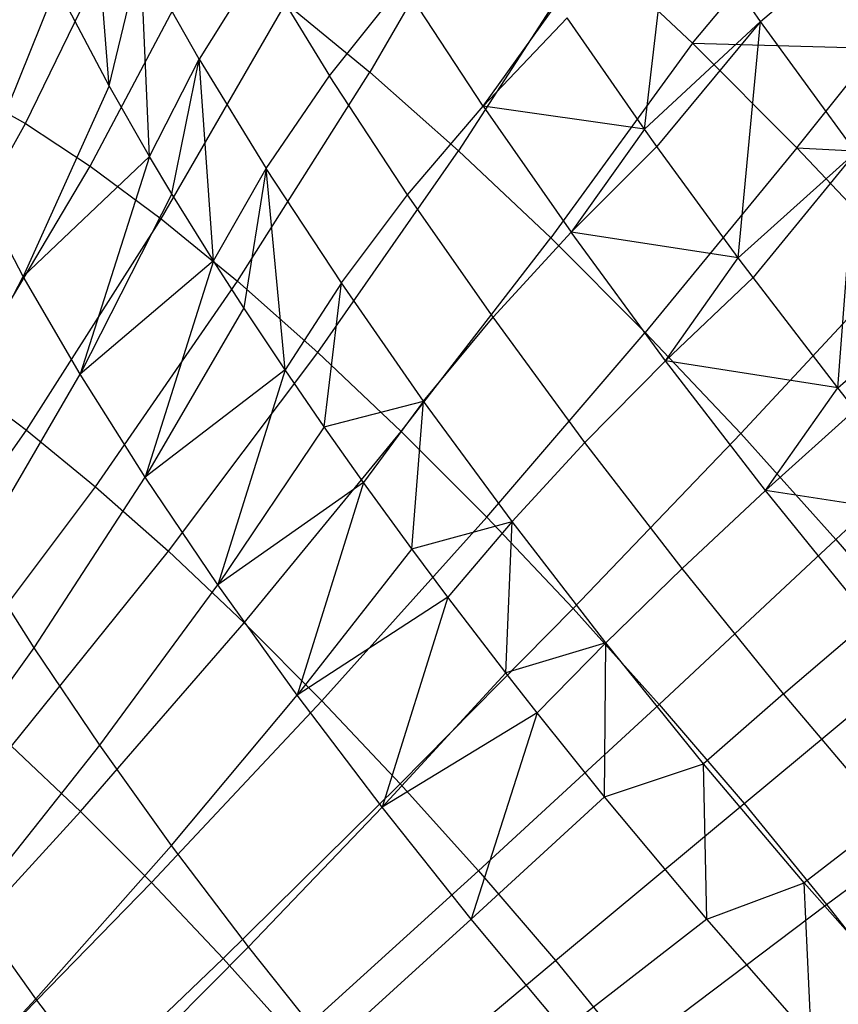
# Model space of a CAD drawing. Extents: x -11.4 to 11.4, y 1.8 to 24.6.
# Tile 160 of 199: x 5.3 to 5.8, y 9.7 to 10.3. Entities that reach past the tile are written whole.
import ezdxf

# ---------------------------------------------------------------- set-up
doc = ezdxf.new("R2010")
doc.units = 0
doc.header["$MEASUREMENT"] = 0
doc.layers.get('0').update_dxf_attribs({"color": 13, "linetype": 'CONTINUOUS'})

# ---------------------------------------------------------------- blocks, each defined once
blk = doc.blocks.new('GRUPUJ_4')
at = {"color": 0}
for p, q in [((16.75027, 8.41286, 3.70592), (16.73966, 8.54985, 3.7488)), ((16.75027, 8.41286, 3.70592), (16.73966, 8.54985, 3.7488)), ((16.98249, 8.54991, 4.95737), (16.90829, 8.42125, 4.92256)), ((16.98249, 8.54991, 4.95737), (16.90829, 8.42125, 4.92256)), ((17.07463, 8.38669, 3.3676), (17.09145, 8.52934, 3.37563)), ((17.07463, 8.38669, 3.3676), (17.09145, 8.52934, 3.37563)), ((17.14502, 8.45187, 3.33466), (17.09145, 8.52934, 3.37563)), ((17.14502, 8.45187, 3.33466), (17.09145, 8.52934, 3.37563)), ((16.69959, 8.39016, 4.7213), (16.76636, 8.52701, 4.73047)), ((16.69959, 8.39016, 4.7213), (16.76636, 8.52701, 4.73047)), ((17.14502, 8.45187, 3.33466), (17.21998, 8.516, 3.31106)), ((17.14502, 8.45187, 3.33466), (17.21998, 8.516, 3.31106)), ((16.73891, 8.36431, 4.78495), (16.8098, 8.49845, 4.80079)), ((16.73891, 8.36431, 4.78495), (16.8098, 8.49845, 4.80079)), ((17.04194, 8.49722, 5.01251), (16.96205, 8.3736, 4.97243)), ((17.04194, 8.49722, 5.01251), (16.96205, 8.3736, 4.97243)), ((17.04194, 8.49722, 5.01251), (17.10371, 8.43876, 5.05854)), ((17.04194, 8.49722, 5.01251), (17.10371, 8.43876, 5.05854)), ((17.10371, 8.43876, 5.05854), (17.15326, 8.49785, 5.08292)), ((17.10371, 8.43876, 5.05854), (17.15326, 8.49785, 5.08292)), ((16.75027, 8.41286, 3.70592), (16.76939, 8.49173, 3.68037)), ((16.75027, 8.41286, 3.70592), (16.76939, 8.49173, 3.68037)), ((16.77476, 8.37015, 3.66511), (16.76939, 8.49173, 3.68037)), ((16.80481, 8.42915, 3.61894), (16.76939, 8.49173, 3.68037)), ((16.77476, 8.37015, 3.66511), (16.76939, 8.49173, 3.68037)), ((16.80481, 8.42915, 3.61894), (16.76939, 8.49173, 3.68037)), ((16.84162, 8.48786, 3.57754), (16.80481, 8.42915, 3.61894)), ((16.84162, 8.48786, 3.57754), (16.80481, 8.42915, 3.61894)), ((16.84162, 8.48786, 3.57754), (16.88389, 8.41896, 3.52173)), ((16.84162, 8.48786, 3.57754), (16.88389, 8.41896, 3.52173)), ((16.88389, 8.41896, 3.52173), (16.92829, 8.47479, 3.48394)), ((16.88389, 8.41896, 3.52173), (16.92829, 8.47479, 3.48394)), ((16.97693, 8.4007, 3.4354), (16.92829, 8.47479, 3.48394)), ((16.97693, 8.4007, 3.4354), (16.92829, 8.47479, 3.48394)), ((16.71836, 8.47351, 3.77414), (16.66943, 8.35217, 3.85257)), ((16.71836, 8.47351, 3.77414), (16.66943, 8.35217, 3.85257)), ((16.75027, 8.41286, 3.70592), (16.71836, 8.47351, 3.77414)), ((16.75027, 8.41286, 3.70592), (16.71836, 8.47351, 3.77414)), ((16.78192, 8.33226, 4.84316), (16.85731, 8.46305, 4.8651)), ((16.78192, 8.33226, 4.84316), (16.85731, 8.46305, 4.8651)), ((16.85731, 8.46305, 4.8651), (16.90829, 8.42125, 4.92256)), ((16.85731, 8.46305, 4.8651), (16.90829, 8.42125, 4.92256)), ((16.97693, 8.4007, 3.4354), (17.02178, 8.46311, 3.40802)), ((16.97693, 8.4007, 3.4354), (17.02178, 8.46311, 3.40802)), ((17.02782, 8.45416, 3.40273), (16.97693, 8.4007, 3.4354)), ((17.02782, 8.45416, 3.40273), (16.97693, 8.4007, 3.4354)), ((17.07463, 8.38669, 3.3676), (17.02782, 8.45416, 3.40273)), ((17.07463, 8.38669, 3.3676), (17.02782, 8.45416, 3.40273)), ((17.07463, 8.38669, 3.3676), (17.14502, 8.45187, 3.33466)), ((17.07463, 8.38669, 3.3676), (17.14502, 8.45187, 3.33466)), ((17.14502, 8.45187, 3.33466), (17.08212, 8.37619, 3.36286)), ((17.14502, 8.45187, 3.33466), (17.08212, 8.37619, 3.36286)), ((17.1315, 8.30867, 3.33686), (17.14502, 8.45187, 3.33466)), ((17.1315, 8.30867, 3.33686), (17.14502, 8.45187, 3.33466)), ((17.20267, 8.37279, 3.3035), (17.14502, 8.45187, 3.33466)), ((17.20267, 8.37279, 3.3035), (17.14502, 8.45187, 3.33466)), ((17.10371, 8.43876, 5.05854), (17.01791, 8.32074, 5.01405)), ((17.10371, 8.43876, 5.05854), (17.01791, 8.32074, 5.01405)), ((17.10371, 8.43876, 5.05854), (17.21516, 8.43569, 5.11827)), ((17.10371, 8.43876, 5.05854), (17.21516, 8.43569, 5.11827)), ((17.10371, 8.43876, 5.05854), (17.16699, 8.37528, 5.09484)), ((17.10371, 8.43876, 5.05854), (17.16699, 8.37528, 5.09484)), ((17.16699, 8.37528, 5.09484), (17.21516, 8.43569, 5.11827)), ((17.16699, 8.37528, 5.09484), (17.21516, 8.43569, 5.11827)), ((16.77476, 8.37015, 3.66511), (16.80481, 8.42915, 3.61894)), ((16.77476, 8.37015, 3.66511), (16.80481, 8.42915, 3.61894)), ((16.7883, 8.34754, 3.64561), (16.80481, 8.42915, 3.61894)), ((16.7883, 8.34754, 3.64561), (16.80481, 8.42915, 3.61894)), ((16.81356, 8.30692, 3.61389), (16.80481, 8.42915, 3.61894)), ((16.80481, 8.42915, 3.61894), (16.84552, 8.36281, 3.5652)), ((16.81356, 8.30692, 3.61389), (16.80481, 8.42915, 3.61894)), ((16.80481, 8.42915, 3.61894), (16.84552, 8.36281, 3.5652)), ((16.82805, 8.29443, 4.89517), (16.90829, 8.42125, 4.92256)), ((16.82805, 8.29443, 4.89517), (16.90829, 8.42125, 4.92256)), ((16.90829, 8.42125, 4.92256), (16.96205, 8.3736, 4.97243)), ((16.90829, 8.42125, 4.92256), (16.96205, 8.3736, 4.97243)), ((16.84552, 8.36281, 3.5652), (16.88389, 8.41896, 3.52173)), ((16.84552, 8.36281, 3.5652), (16.88389, 8.41896, 3.52173)), ((16.93118, 8.34694, 3.47456), (16.88389, 8.41896, 3.52173)), ((16.93118, 8.34694, 3.47456), (16.88389, 8.41896, 3.52173)), ((16.66448, 8.40946, 4.65304), (16.69959, 8.39016, 4.7213)), ((16.66448, 8.40946, 4.65304), (16.69959, 8.39016, 4.7213)), ((16.75027, 8.41286, 3.70592), (16.69829, 8.29732, 3.79088)), ((16.75027, 8.41286, 3.70592), (16.69829, 8.29732, 3.79088)), ((16.77476, 8.37015, 3.66511), (16.75027, 8.41286, 3.70592)), ((16.77476, 8.37015, 3.66511), (16.75027, 8.41286, 3.70592)), ((16.93118, 8.34694, 3.47456), (16.97693, 8.4007, 3.4354)), ((16.93118, 8.34694, 3.47456), (16.97693, 8.4007, 3.4354)), ((17.07463, 8.38669, 3.3676), (16.97693, 8.4007, 3.4354)), ((16.97693, 8.4007, 3.4354), (17.03018, 8.32423, 3.3963)), ((17.07463, 8.38669, 3.3676), (16.97693, 8.4007, 3.4354)), ((16.97693, 8.4007, 3.4354), (17.03018, 8.32423, 3.3963)), ((16.6255, 8.25686, 4.71748), (16.69959, 8.39016, 4.7213)), ((16.6255, 8.25686, 4.71748), (16.69959, 8.39016, 4.7213)), ((16.69959, 8.39016, 4.7213), (16.73891, 8.36431, 4.78495)), ((16.69959, 8.39016, 4.7213), (16.73891, 8.36431, 4.78495)), ((17.07463, 8.38669, 3.3676), (17.03018, 8.32423, 3.3963)), ((17.07463, 8.38669, 3.3676), (17.03018, 8.32423, 3.3963)), ((17.08212, 8.37619, 3.36286), (17.07463, 8.38669, 3.3676)), ((17.08212, 8.37619, 3.36286), (17.07463, 8.38669, 3.3676)), ((16.87672, 8.2513, 4.94031), (16.96205, 8.3736, 4.97243)), ((16.87672, 8.2513, 4.94031), (16.96205, 8.3736, 4.97243)), ((16.96205, 8.3736, 4.97243), (17.01791, 8.32074, 5.01405)), ((16.96205, 8.3736, 4.97243), (17.01791, 8.32074, 5.01405)), ((17.08212, 8.37619, 3.36286), (17.03018, 8.32423, 3.3963)), ((17.08212, 8.37619, 3.36286), (17.03018, 8.32423, 3.3963)), ((17.16699, 8.37528, 5.09484), (17.07513, 8.26333, 5.04688)), ((17.16699, 8.37528, 5.09484), (17.07513, 8.26333, 5.04688)), ((17.1315, 8.30867, 3.33686), (17.08212, 8.37619, 3.36286)), ((17.1315, 8.30867, 3.33686), (17.08212, 8.37619, 3.36286)), ((17.16699, 8.37528, 5.09484), (17.2777, 8.3697, 5.14432)), ((17.16699, 8.37528, 5.09484), (17.2777, 8.3697, 5.14432)), ((17.16699, 8.37528, 5.09484), (17.23095, 8.30761, 5.12095)), ((17.16699, 8.37528, 5.09484), (17.23095, 8.30761, 5.12095)), ((16.69829, 8.29732, 3.79088), (16.77476, 8.37015, 3.66511)), ((16.69829, 8.29732, 3.79088), (16.77476, 8.37015, 3.66511)), ((16.77476, 8.37015, 3.66511), (16.73269, 8.23824, 3.73634)), ((16.77476, 8.37015, 3.66511), (16.73269, 8.23824, 3.73634)), ((16.7883, 8.34754, 3.64561), (16.77476, 8.37015, 3.66511)), ((16.7883, 8.34754, 3.64561), (16.77476, 8.37015, 3.66511)), ((17.1315, 8.30867, 3.33686), (17.20267, 8.37279, 3.3035)), ((17.1315, 8.30867, 3.33686), (17.20267, 8.37279, 3.3035)), ((17.20267, 8.37279, 3.3035), (17.14049, 8.29668, 3.33305)), ((17.20267, 8.37279, 3.3035), (17.14049, 8.29668, 3.33305)), ((17.19178, 8.2299, 3.31614), (17.20267, 8.37279, 3.3035)), ((17.19178, 8.2299, 3.31614), (17.20267, 8.37279, 3.3035)), ((16.66119, 8.2334, 4.77526), (16.73891, 8.36431, 4.78495)), ((16.66119, 8.2334, 4.77526), (16.73891, 8.36431, 4.78495)), ((16.73891, 8.36431, 4.78495), (16.78192, 8.33226, 4.84316)), ((16.73891, 8.36431, 4.78495), (16.78192, 8.33226, 4.84316)), ((16.81356, 8.30692, 3.61389), (16.84552, 8.36281, 3.5652)), ((16.81356, 8.30692, 3.61389), (16.84552, 8.36281, 3.5652)), ((16.84552, 8.36281, 3.5652), (16.83196, 8.27838, 3.594)), ((16.84552, 8.36281, 3.5652), (16.83196, 8.27838, 3.594)), ((16.89104, 8.29346, 3.51978), (16.84552, 8.36281, 3.5652)), ((16.85695, 8.24081, 3.5706), (16.84552, 8.36281, 3.5652)), ((16.89104, 8.29346, 3.51978), (16.84552, 8.36281, 3.5652)), ((16.85695, 8.24081, 3.5706), (16.84552, 8.36281, 3.5652)), ((16.69829, 8.29732, 3.79088), (16.66943, 8.35217, 3.85257)), ((16.69829, 8.29732, 3.79088), (16.66943, 8.35217, 3.85257)), ((16.7883, 8.34754, 3.64561), (16.73269, 8.23824, 3.73634)), ((16.7883, 8.34754, 3.64561), (16.73269, 8.23824, 3.73634)), ((16.81356, 8.30692, 3.61389), (16.7883, 8.34754, 3.64561)), ((16.81356, 8.30692, 3.61389), (16.7883, 8.34754, 3.64561)), ((16.89104, 8.29346, 3.51978), (16.93118, 8.34694, 3.47456)), ((16.89104, 8.29346, 3.51978), (16.93118, 8.34694, 3.47456)), ((16.98293, 8.27262, 3.43655), (16.93118, 8.34694, 3.47456)), ((16.98293, 8.27262, 3.43655), (16.93118, 8.34694, 3.47456)), ((16.70023, 8.20431, 4.8281), (16.78192, 8.33226, 4.84316)), ((16.70023, 8.20431, 4.8281), (16.78192, 8.33226, 4.84316)), ((16.78192, 8.33226, 4.84316), (16.82805, 8.29443, 4.89517)), ((16.78192, 8.33226, 4.84316), (16.82805, 8.29443, 4.89517)), ((16.92727, 8.20345, 4.97798), (17.01791, 8.32074, 5.01405)), ((16.92727, 8.20345, 4.97798), (17.01791, 8.32074, 5.01405)), ((16.98293, 8.27262, 3.43655), (17.03018, 8.32423, 3.3963)), ((16.98293, 8.27262, 3.43655), (17.03018, 8.32423, 3.3963)), ((17.01791, 8.32074, 5.01405), (17.07513, 8.26333, 5.04688)), ((17.01791, 8.32074, 5.01405), (17.07513, 8.26333, 5.04688)), ((17.1315, 8.30867, 3.33686), (17.03018, 8.32423, 3.3963)), ((17.08743, 8.24625, 3.36707), (17.03018, 8.32423, 3.3963)), ((17.1315, 8.30867, 3.33686), (17.03018, 8.32423, 3.3963)), ((17.08743, 8.24625, 3.36707), (17.03018, 8.32423, 3.3963)), ((17.08743, 8.24625, 3.36707), (17.1315, 8.30867, 3.33686)), ((17.08743, 8.24625, 3.36707), (17.1315, 8.30867, 3.33686)), ((17.14049, 8.29668, 3.33305), (17.1315, 8.30867, 3.33686)), ((17.14049, 8.29668, 3.33305), (17.1315, 8.30867, 3.33686)), ((16.81356, 8.30692, 3.61389), (16.73269, 8.23824, 3.73634)), ((16.81356, 8.30692, 3.61389), (16.73269, 8.23824, 3.73634)), ((16.81356, 8.30692, 3.61389), (16.77216, 8.17571, 3.68967)), ((16.81356, 8.30692, 3.61389), (16.77216, 8.17571, 3.68967)), ((16.83196, 8.27838, 3.594), (16.81356, 8.30692, 3.61389)), ((16.83196, 8.27838, 3.594), (16.81356, 8.30692, 3.61389)), ((17.23095, 8.30761, 5.12095), (17.13297, 8.20214, 5.07049)), ((17.23095, 8.30761, 5.12095), (17.13297, 8.20214, 5.07049)), ((16.63798, 8.18225, 3.87084), (16.69829, 8.29732, 3.79088)), ((16.63798, 8.18225, 3.87084), (16.69829, 8.29732, 3.79088)), ((16.73269, 8.23824, 3.73634), (16.69829, 8.29732, 3.79088)), ((16.73269, 8.23824, 3.73634), (16.69829, 8.29732, 3.79088)), ((17.14049, 8.29668, 3.33305), (17.08743, 8.24625, 3.36707)), ((17.14049, 8.29668, 3.33305), (17.08743, 8.24625, 3.36707)), ((17.19178, 8.2299, 3.31614), (17.14049, 8.29668, 3.33305)), ((17.19178, 8.2299, 3.31614), (17.14049, 8.29668, 3.33305)), ((16.74211, 8.16996, 4.87532), (16.82805, 8.29443, 4.89517)), ((16.74211, 8.16996, 4.87532), (16.82805, 8.29443, 4.89517)), ((16.82805, 8.29443, 4.89517), (16.87672, 8.2513, 4.94031)), ((16.82805, 8.29443, 4.89517), (16.87672, 8.2513, 4.94031)), ((16.89104, 8.29346, 3.51978), (16.85695, 8.24081, 3.5706)), ((16.89104, 8.29346, 3.51978), (16.85695, 8.24081, 3.5706)), ((16.88066, 8.2063, 3.55176), (16.89104, 8.29346, 3.51978)), ((16.88066, 8.2063, 3.55176), (16.89104, 8.29346, 3.51978)), ((16.94088, 8.22189, 3.48318), (16.89104, 8.29346, 3.51978)), ((16.94088, 8.22189, 3.48318), (16.89104, 8.29346, 3.51978)), ((17.19178, 8.2299, 3.31614), (17.26376, 8.29295, 3.2825)), ((17.19178, 8.2299, 3.31614), (17.26376, 8.29295, 3.2825)), ((16.83196, 8.27838, 3.594), (16.77216, 8.17571, 3.68967)), ((16.83196, 8.27838, 3.594), (16.77216, 8.17571, 3.68967)), ((16.85695, 8.24081, 3.5706), (16.83196, 8.27838, 3.594)), ((16.85695, 8.24081, 3.5706), (16.83196, 8.27838, 3.594)), ((16.94088, 8.22189, 3.48318), (16.98293, 8.27262, 3.43655)), ((16.94088, 8.22189, 3.48318), (16.98293, 8.27262, 3.43655)), ((17.03858, 8.19683, 3.40814), (16.98293, 8.27262, 3.43655)), ((17.03858, 8.19683, 3.40814), (16.98293, 8.27262, 3.43655)), ((16.97907, 8.15149, 5.0077), (17.07513, 8.26333, 5.04688)), ((16.97907, 8.15149, 5.0077), (17.07513, 8.26333, 5.04688)), ((17.07513, 8.26333, 5.04688), (17.13297, 8.20214, 5.07049)), ((17.07513, 8.26333, 5.04688), (17.13297, 8.20214, 5.07049)), ((16.78629, 8.13082, 4.91629), (16.87672, 8.2513, 4.94031)), ((16.78629, 8.13082, 4.91629), (16.87672, 8.2513, 4.94031)), ((16.87672, 8.2513, 4.94031), (16.92727, 8.20345, 4.97798)), ((16.87672, 8.2513, 4.94031), (16.92727, 8.20345, 4.97798)), ((17.03858, 8.19683, 3.40814), (17.08743, 8.24625, 3.36707)), ((17.03858, 8.19683, 3.40814), (17.08743, 8.24625, 3.36707)), ((17.19178, 8.2299, 3.31614), (17.08743, 8.24625, 3.36707)), ((17.14803, 8.16766, 3.34803), (17.08743, 8.24625, 3.36707)), ((17.19178, 8.2299, 3.31614), (17.08743, 8.24625, 3.36707)), ((17.14803, 8.16766, 3.34803), (17.08743, 8.24625, 3.36707)), ((16.66911, 8.12878, 3.82147), (16.73269, 8.23824, 3.73634)), ((16.66911, 8.12878, 3.82147), (16.73269, 8.23824, 3.73634)), ((16.77216, 8.17571, 3.68967), (16.73269, 8.23824, 3.73634)), ((16.77216, 8.17571, 3.68967), (16.73269, 8.23824, 3.73634)), ((16.85695, 8.24081, 3.5706), (16.77216, 8.17571, 3.68967)), ((16.85695, 8.24081, 3.5706), (16.77216, 8.17571, 3.68967)), ((16.85695, 8.24081, 3.5706), (16.8162, 8.11052, 3.65148)), ((16.85695, 8.24081, 3.5706), (16.8162, 8.11052, 3.65148)), ((16.88066, 8.2063, 3.55176), (16.85695, 8.24081, 3.5706)), ((16.88066, 8.2063, 3.55176), (16.85695, 8.24081, 3.5706)), ((17.29476, 8.23664, 5.13653), (17.19067, 8.13796, 5.08458)), ((17.29476, 8.23664, 5.13653), (17.19067, 8.13796, 5.08458)), ((16.66119, 8.2334, 4.77526), (16.70023, 8.20431, 4.8281)), ((16.66119, 8.2334, 4.77526), (16.70023, 8.20431, 4.8281)), ((17.14803, 8.16766, 3.34803), (17.19178, 8.2299, 3.31614)), ((17.14803, 8.16766, 3.34803), (17.19178, 8.2299, 3.31614)), ((17.20228, 8.21654, 3.31364), (17.19178, 8.2299, 3.31614)), ((17.20228, 8.21654, 3.31364), (17.19178, 8.2299, 3.31614)), ((16.88066, 8.2063, 3.55176), (16.94088, 8.22189, 3.48318)), ((16.88066, 8.2063, 3.55176), (16.94088, 8.22189, 3.48318)), ((16.94088, 8.22189, 3.48318), (16.90446, 8.17259, 3.53571)), ((16.94088, 8.22189, 3.48318), (16.90446, 8.17259, 3.53571)), ((16.93378, 8.13223, 3.51944), (16.94088, 8.22189, 3.48318)), ((16.93378, 8.13223, 3.51944), (16.94088, 8.22189, 3.48318)), ((16.99446, 8.14892, 3.45582), (16.94088, 8.22189, 3.48318)), ((16.99446, 8.14892, 3.45582), (16.94088, 8.22189, 3.48318)), ((17.20228, 8.21654, 3.31364), (17.14803, 8.16766, 3.34803)), ((17.20228, 8.21654, 3.31364), (17.14803, 8.16766, 3.34803)), ((16.88066, 8.2063, 3.55176), (16.8162, 8.11052, 3.65148)), ((16.88066, 8.2063, 3.55176), (16.8162, 8.11052, 3.65148)), ((16.90446, 8.17259, 3.53571), (16.88066, 8.2063, 3.55176)), ((16.90446, 8.17259, 3.53571), (16.88066, 8.2063, 3.55176)), ((16.6126, 8.07971, 4.81998), (16.70023, 8.20431, 4.8281)), ((16.6126, 8.07971, 4.81998), (16.70023, 8.20431, 4.8281)), ((16.70023, 8.20431, 4.8281), (16.74211, 8.16996, 4.87532)), ((16.70023, 8.20431, 4.8281), (16.74211, 8.16996, 4.87532)), ((16.83218, 8.08738, 4.95049), (16.92727, 8.20345, 4.97798)), ((16.83218, 8.08738, 4.95049), (16.92727, 8.20345, 4.97798)), ((16.92727, 8.20345, 4.97798), (16.97907, 8.15149, 5.0077)), ((16.92727, 8.20345, 4.97798), (16.97907, 8.15149, 5.0077)), ((17.03142, 8.0961, 5.02907), (17.13297, 8.20214, 5.07049)), ((17.03142, 8.0961, 5.02907), (17.13297, 8.20214, 5.07049)), ((17.13297, 8.20214, 5.07049), (17.19067, 8.13796, 5.08458)), ((17.13297, 8.20214, 5.07049), (17.19067, 8.13796, 5.08458)), ((16.99446, 8.14892, 3.45582), (17.03858, 8.19683, 3.40814)), ((16.99446, 8.14892, 3.45582), (17.03858, 8.19683, 3.40814)), ((17.09748, 8.12043, 3.38964), (17.03858, 8.19683, 3.40814)), ((17.09748, 8.12043, 3.38964), (17.03858, 8.19683, 3.40814)), ((16.70484, 8.07218, 3.77923), (16.77216, 8.17571, 3.68967)), ((16.70484, 8.07218, 3.77923), (16.77216, 8.17571, 3.68967)), ((16.8162, 8.11052, 3.65148), (16.77216, 8.17571, 3.68967)), ((16.8162, 8.11052, 3.65148), (16.77216, 8.17571, 3.68967)), ((16.90446, 8.17259, 3.53571), (16.8162, 8.11052, 3.65148)), ((16.90446, 8.17259, 3.53571), (16.8162, 8.11052, 3.65148)), ((16.90446, 8.17259, 3.53571), (16.86424, 8.04355, 3.62225)), ((16.90446, 8.17259, 3.53571), (16.86424, 8.04355, 3.62225)), ((16.93378, 8.13223, 3.51944), (16.90446, 8.17259, 3.53571)), ((16.93378, 8.13223, 3.51944), (16.90446, 8.17259, 3.53571)), ((16.65082, 8.04836, 4.86307), (16.74211, 8.16996, 4.87532)), ((16.65082, 8.04836, 4.86307), (16.74211, 8.16996, 4.87532)), ((16.74211, 8.16996, 4.87532), (16.78629, 8.13082, 4.91629)), ((16.74211, 8.16996, 4.87532), (16.78629, 8.13082, 4.91629)), ((17.09748, 8.12043, 3.38964), (17.14803, 8.16766, 3.34803)), ((17.09748, 8.12043, 3.38964), (17.14803, 8.16766, 3.34803)), ((17.2548, 8.15125, 3.30567), (17.14803, 8.16766, 3.34803)), ((17.21129, 8.08933, 3.33942), (17.14803, 8.16766, 3.34803)), ((17.2548, 8.15125, 3.30567), (17.14803, 8.16766, 3.34803)), ((17.21129, 8.08933, 3.33942), (17.14803, 8.16766, 3.34803)), ((16.8792, 8.04021, 4.97746), (16.97907, 8.15149, 5.0077)), ((16.8792, 8.04021, 4.97746), (16.97907, 8.15149, 5.0077)), ((16.93378, 8.13223, 3.51944), (16.99446, 8.14892, 3.45582)), ((16.93378, 8.13223, 3.51944), (16.99446, 8.14892, 3.45582)), ((16.99446, 8.14892, 3.45582), (16.95553, 8.10303, 3.50963)), ((16.99446, 8.14892, 3.45582), (16.95553, 8.10303, 3.50963)), ((16.97907, 8.15149, 5.0077), (17.03142, 8.0961, 5.02907)), ((16.97907, 8.15149, 5.0077), (17.03142, 8.0961, 5.02907)), ((16.99062, 8.05715, 3.49747), (16.99446, 8.14892, 3.45582)), ((16.99062, 8.05715, 3.49747), (16.99446, 8.14892, 3.45582)), ((17.05118, 8.07536, 3.43801), (16.99446, 8.14892, 3.45582)), ((17.05118, 8.07536, 3.43801), (16.99446, 8.14892, 3.45582)), ((17.08365, 8.03801, 5.04182), (17.19067, 8.13796, 5.08458)), ((17.08365, 8.03801, 5.04182), (17.19067, 8.13796, 5.08458)), ((17.19067, 8.13796, 5.08458), (17.24748, 8.07163, 5.08895)), ((17.19067, 8.13796, 5.08458), (17.24748, 8.07163, 5.08895)), ((16.70484, 8.07218, 3.77923), (16.66911, 8.12878, 3.82147)), ((16.70484, 8.07218, 3.77923), (16.66911, 8.12878, 3.82147)), ((16.69114, 8.01264, 4.90046), (16.78629, 8.13082, 4.91629)), ((16.69114, 8.01264, 4.90046), (16.78629, 8.13082, 4.91629)), ((16.78629, 8.13082, 4.91629), (16.83218, 8.08738, 4.95049)), ((16.78629, 8.13082, 4.91629), (16.83218, 8.08738, 4.95049)), ((16.93378, 8.13223, 3.51944), (16.86424, 8.04355, 3.62225)), ((16.93378, 8.13223, 3.51944), (16.86424, 8.04355, 3.62225)), ((16.95553, 8.10303, 3.50963), (16.93378, 8.13223, 3.51944)), ((16.95553, 8.10303, 3.50963), (16.93378, 8.13223, 3.51944)), ((17.05118, 8.07536, 3.43801), (17.09748, 8.12043, 3.38964)), ((17.05118, 8.07536, 3.43801), (17.09748, 8.12043, 3.38964)), ((17.15898, 8.0443, 3.38126), (17.09748, 8.12043, 3.38964)), ((17.15898, 8.0443, 3.38126), (17.09748, 8.12043, 3.38964)), ((16.7447, 8.01318, 3.74466), (16.8162, 8.11052, 3.65148)), ((16.7447, 8.01318, 3.74466), (16.8162, 8.11052, 3.65148)), ((16.86424, 8.04355, 3.62225), (16.8162, 8.11052, 3.65148)), ((16.86424, 8.04355, 3.62225), (16.8162, 8.11052, 3.65148)), ((16.95553, 8.10303, 3.50963), (16.86424, 8.04355, 3.62225)), ((16.95553, 8.10303, 3.50963), (16.86424, 8.04355, 3.62225)), ((16.95553, 8.10303, 3.50963), (16.91564, 7.97565, 3.60239)), ((16.95553, 8.10303, 3.50963), (16.91564, 7.97565, 3.60239)), ((16.99062, 8.05715, 3.49747), (16.95553, 8.10303, 3.50963)), ((16.99062, 8.05715, 3.49747), (16.95553, 8.10303, 3.50963)), ((16.92672, 7.98993, 4.99686), (17.03142, 8.0961, 5.02907)), ((16.92672, 7.98993, 4.99686), (17.03142, 8.0961, 5.02907)), ((17.03142, 8.0961, 5.02907), (17.08365, 8.03801, 5.04182)), ((17.03142, 8.0961, 5.02907), (17.08365, 8.03801, 5.04182)), ((16.73302, 7.97299, 4.93167), (16.83218, 8.08738, 4.95049)), ((16.73302, 7.97299, 4.93167), (16.83218, 8.08738, 4.95049)), ((16.83218, 8.08738, 4.95049), (16.8792, 8.04021, 4.97746)), ((16.83218, 8.08738, 4.95049), (16.8792, 8.04021, 4.97746)), ((17.15898, 8.0443, 3.38126), (17.21129, 8.08933, 3.33942)), ((17.15898, 8.0443, 3.38126), (17.21129, 8.08933, 3.33942)), ((17.05118, 8.07536, 3.43801), (16.99062, 8.05715, 3.49747)), ((17.05118, 8.07536, 3.43801), (16.99062, 8.05715, 3.49747)), ((17.0096, 8.03291, 3.49265), (17.05118, 8.07536, 3.43801)), ((17.0096, 8.03291, 3.49265), (17.05118, 8.07536, 3.43801)), ((17.05044, 7.98202, 3.48613), (17.05118, 8.07536, 3.43801)), ((17.05044, 7.98202, 3.48613), (17.05118, 8.07536, 3.43801)), ((17.11039, 8.00205, 3.42995), (17.05118, 8.07536, 3.43801)), ((17.11039, 8.00205, 3.42995), (17.05118, 8.07536, 3.43801)), ((16.63026, 7.96821, 3.8623), (16.70484, 8.07218, 3.77923)), ((16.63026, 7.96821, 3.8623), (16.70484, 8.07218, 3.77923)), ((16.7447, 8.01318, 3.74466), (16.70484, 8.07218, 3.77923)), ((16.7447, 8.01318, 3.74466), (16.70484, 8.07218, 3.77923)), ((17.13507, 7.97797, 5.04578), (17.24748, 8.07163, 5.08895)), ((17.13507, 7.97797, 5.04578), (17.24748, 8.07163, 5.08895)), ((16.99062, 8.05715, 3.49747), (16.91564, 7.97565, 3.60239)), ((16.99062, 8.05715, 3.49747), (16.91564, 7.97565, 3.60239)), ((17.0096, 8.03291, 3.49265), (16.99062, 8.05715, 3.49747)), ((17.0096, 8.03291, 3.49265), (16.99062, 8.05715, 3.49747)), ((16.77593, 7.92995, 4.95629), (16.8792, 8.04021, 4.97746)), ((16.77593, 7.92995, 4.95629), (16.8792, 8.04021, 4.97746)), ((16.78818, 7.95255, 3.71821), (16.86424, 8.04355, 3.62225)), ((16.78818, 7.95255, 3.71821), (16.86424, 8.04355, 3.62225)), ((16.91564, 7.97565, 3.60239), (16.86424, 8.04355, 3.62225)), ((16.91564, 7.97565, 3.60239), (16.86424, 8.04355, 3.62225)), ((16.8792, 8.04021, 4.97746), (16.92672, 7.98993, 4.99686)), ((16.8792, 8.04021, 4.97746), (16.92672, 7.98993, 4.99686)), ((17.15898, 8.0443, 3.38126), (17.11039, 8.00205, 3.42995)), ((17.15898, 8.0443, 3.38126), (17.11039, 8.00205, 3.42995)), ((17.22236, 7.96928, 3.38311), (17.15898, 8.0443, 3.38126)), ((17.22236, 7.96928, 3.38311), (17.15898, 8.0443, 3.38126)), ((16.97413, 7.9372, 5.00844), (17.08365, 8.03801, 5.04182)), ((16.97413, 7.9372, 5.00844), (17.08365, 8.03801, 5.04182)), ((17.08365, 8.03801, 5.04182), (17.13507, 7.97797, 5.04578)), ((17.08365, 8.03801, 5.04182), (17.13507, 7.97797, 5.04578)), ((17.0096, 8.03291, 3.49265), (16.91564, 7.97565, 3.60239)), ((17.0096, 8.03291, 3.49265), (16.91564, 7.97565, 3.60239)), ((17.0096, 8.03291, 3.49265), (16.96974, 7.90771, 3.59213)), ((17.0096, 8.03291, 3.49265), (16.96974, 7.90771, 3.59213)), ((17.05044, 7.98202, 3.48613), (17.0096, 8.03291, 3.49265)), ((17.05044, 7.98202, 3.48613), (17.0096, 8.03291, 3.49265)), ((16.66645, 7.91465, 3.83092), (16.7447, 8.01318, 3.74466)), ((16.66645, 7.91465, 3.83092), (16.7447, 8.01318, 3.74466)), ((16.69114, 8.01264, 4.90046), (16.73302, 7.97299, 4.93167)), ((16.69114, 8.01264, 4.90046), (16.73302, 7.97299, 4.93167)), ((16.78818, 7.95255, 3.71821), (16.7447, 8.01318, 3.74466)), ((16.78818, 7.95255, 3.71821), (16.7447, 8.01318, 3.74466)), ((17.18502, 7.91676, 5.0409), (17.30267, 8.004, 5.08356)), ((17.18502, 7.91676, 5.0409), (17.30267, 8.004, 5.08356)), ((17.05044, 7.98202, 3.48613), (17.11039, 8.00205, 3.42995)), ((17.05044, 7.98202, 3.48613), (17.11039, 8.00205, 3.42995)), ((17.11247, 7.90783, 3.48557), (17.11039, 8.00205, 3.42995)), ((17.17142, 7.92982, 3.43173), (17.11039, 8.00205, 3.42995)), ((17.11247, 7.90783, 3.48557), (17.11039, 8.00205, 3.42995)), ((17.17142, 7.92982, 3.43173), (17.11039, 8.00205, 3.42995)), ((16.8193, 7.88406, 4.974), (16.92672, 7.98993, 4.99686)), ((16.8193, 7.88406, 4.974), (16.92672, 7.98993, 4.99686)), ((16.92672, 7.98993, 4.99686), (16.97413, 7.9372, 5.00844)), ((16.92672, 7.98993, 4.99686), (16.97413, 7.9372, 5.00844)), ((17.05044, 7.98202, 3.48613), (16.96974, 7.90771, 3.59213)), ((17.05044, 7.98202, 3.48613), (16.96974, 7.90771, 3.59213)), ((17.11247, 7.90783, 3.48557), (17.05044, 7.98202, 3.48613)), ((17.11247, 7.90783, 3.48557), (17.05044, 7.98202, 3.48613)), ((16.83471, 7.89109, 3.70022), (16.91564, 7.97565, 3.60239)), ((16.83471, 7.89109, 3.70022), (16.91564, 7.97565, 3.60239)), ((16.96974, 7.90771, 3.59213), (16.91564, 7.97565, 3.60239)), ((16.96974, 7.90771, 3.59213), (16.91564, 7.97565, 3.60239)), ((17.02082, 7.88269, 5.01203), (17.13507, 7.97797, 5.04578)), ((17.02082, 7.88269, 5.01203), (17.13507, 7.97797, 5.04578)), ((17.13507, 7.97797, 5.04578), (17.18502, 7.91676, 5.0409)), ((17.13507, 7.97797, 5.04578), (17.18502, 7.91676, 5.0409)), ((16.63019, 7.86076, 4.92162), (16.73302, 7.97299, 4.93167)), ((16.63019, 7.86076, 4.92162), (16.73302, 7.97299, 4.93167)), ((16.73302, 7.97299, 4.93167), (16.77593, 7.92995, 4.95629)), ((16.73302, 7.97299, 4.93167), (16.77593, 7.92995, 4.95629)), ((17.22236, 7.96928, 3.38311), (17.17142, 7.92982, 3.43173)), ((17.22236, 7.96928, 3.38311), (17.17142, 7.92982, 3.43173)), ((16.70592, 7.85962, 3.80691), (16.78818, 7.95255, 3.71821)), ((16.70592, 7.85962, 3.80691), (16.78818, 7.95255, 3.71821)), ((16.83471, 7.89109, 3.70022), (16.78818, 7.95255, 3.71821)), ((16.83471, 7.89109, 3.70022), (16.78818, 7.95255, 3.71821)), ((16.86257, 7.83593, 4.98456), (16.97413, 7.9372, 5.00844)), ((16.86257, 7.83593, 4.98456), (16.97413, 7.9372, 5.00844)), ((16.97413, 7.9372, 5.00844), (17.02082, 7.88269, 5.01203)), ((16.97413, 7.9372, 5.00844), (17.02082, 7.88269, 5.01203)), ((16.66968, 7.82114, 4.94427), (16.77593, 7.92995, 4.95629)), ((16.66968, 7.82114, 4.94427), (16.77593, 7.92995, 4.95629)), ((16.77593, 7.92995, 4.95629), (16.8193, 7.88406, 4.974)), ((16.77593, 7.92995, 4.95629), (16.8193, 7.88406, 4.974)), ((17.11247, 7.90783, 3.48557), (17.17142, 7.92982, 3.43173)), ((17.11247, 7.90783, 3.48557), (17.17142, 7.92982, 3.43173)), ((17.17589, 7.83555, 3.4958), (17.17142, 7.92982, 3.43173)), ((17.17589, 7.83555, 3.4958), (17.17142, 7.92982, 3.43173)), ((17.23358, 7.8595, 3.44333), (17.17142, 7.92982, 3.43173)), ((17.23358, 7.8595, 3.44333), (17.17142, 7.92982, 3.43173)), ((16.70592, 7.85962, 3.80691), (16.66645, 7.91465, 3.83092)), ((16.70592, 7.85962, 3.80691), (16.66645, 7.91465, 3.83092)), ((17.06616, 7.82713, 5.0076), (17.18502, 7.91676, 5.0409)), ((17.06616, 7.82713, 5.0076), (17.18502, 7.91676, 5.0409)), ((17.18502, 7.91676, 5.0409), (17.23285, 7.85518, 5.02725)), ((17.18502, 7.91676, 5.0409), (17.23285, 7.85518, 5.02725)), ((17.11247, 7.90783, 3.48557), (17.02583, 7.84062, 3.59163)), ((17.11247, 7.90783, 3.48557), (17.02583, 7.84062, 3.59163)), ((17.17589, 7.83555, 3.4958), (17.11247, 7.90783, 3.48557)), ((17.17589, 7.83555, 3.4958), (17.11247, 7.90783, 3.48557)), ((16.88367, 7.8296, 3.69094), (16.96974, 7.90771, 3.59213)), ((16.88367, 7.8296, 3.69094), (16.96974, 7.90771, 3.59213)), ((17.02583, 7.84062, 3.59163), (16.96974, 7.90771, 3.59213)), ((17.02583, 7.84062, 3.59163), (16.96974, 7.90771, 3.59213)), ((16.74815, 7.80383, 3.79059), (16.83471, 7.89109, 3.70022)), ((16.74815, 7.80383, 3.79059), (16.83471, 7.89109, 3.70022)), ((16.88367, 7.8296, 3.69094), (16.83471, 7.89109, 3.70022)), ((16.88367, 7.8296, 3.69094), (16.83471, 7.89109, 3.70022)), ((16.70959, 7.77892, 4.96057), (16.8193, 7.88406, 4.974)), ((16.70959, 7.77892, 4.96057), (16.8193, 7.88406, 4.974)), ((16.8193, 7.88406, 4.974), (16.86257, 7.83593, 4.98456)), ((16.8193, 7.88406, 4.974), (16.86257, 7.83593, 4.98456)), ((16.90517, 7.78619, 4.98784), (17.02082, 7.88269, 5.01203)), ((16.90517, 7.78619, 4.98784), (17.02082, 7.88269, 5.01203)), ((17.02082, 7.88269, 5.01203), (17.06616, 7.82713, 5.0076)), ((17.02082, 7.88269, 5.01203), (17.06616, 7.82713, 5.0076)), ((16.61779, 7.76513, 3.888), (16.70592, 7.85962, 3.80691)), ((16.61779, 7.76513, 3.888), (16.70592, 7.85962, 3.80691)), ((16.74815, 7.80383, 3.79059), (16.70592, 7.85962, 3.80691)), ((16.74815, 7.80383, 3.79059), (16.70592, 7.85962, 3.80691))]:
    blk.add_line(p, q, dxfattribs=at)
blk = doc.blocks.new('SATELLITE_M_ZWIS-11230-112')
at = {"color": 0}
blk.add_blockref('GRUPUJ_4', (-11.40464, 1.84184, 0.62927), dxfattribs=at)

msp = doc.modelspace()

# ---------------------------------------------------------------- block references
at = {"color": 0}
msp.add_blockref('SATELLITE_M_ZWIS-11230-112', (0, 0), dxfattribs=at)

doc.saveas('drawing.dxf')
